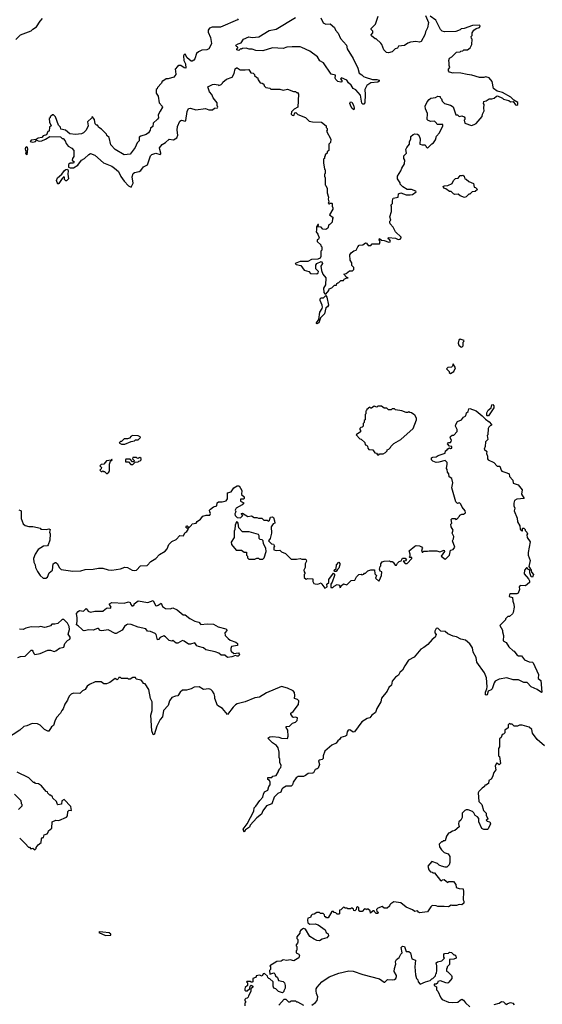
# Model space of a CAD drawing. Extents: x 2472589 to 2662339, y 701009 to 849030.
# Tile 100 of 256: x 2532895 to 2538804, y 774441 to 785585. Entities that reach past the tile are written whole.
import ezdxf

# ---------------------------------------------------------------- set-up
doc = ezdxf.new("R2010")
doc.units = 0

msp = doc.modelspace()

# ---------------------------------------------------------------- linework, layer by layer
at = {"layer": '0CON05XD'}
for points in [[(2532851, 785359), (2532905, 785412), (2533025, 785458), (2533044, 785476), (2533086, 785504), (2533125, 785570), (2533151, 785599)], [(2535367, 785595), (2535356, 785584), (2535165, 785502), (2535070, 785500), (2535040, 785490), (2535027, 785465), (2535027, 785445), (2535051, 785385), (2535064, 785316), (2535058, 785295), (2535033, 785257), (2535010, 785245), (2534955, 785240), (2534915, 785223), (2534896, 785204), (2534877, 785143), (2534864, 785126), (2534845, 785116), (2534835, 785116), (2534790, 785155), (2534765, 785193), (2534755, 785192), (2534748, 785175), (2534751, 785125), (2534769, 785085), (2534775, 785038), (2534755, 785041), (2534716, 785066), (2534695, 785066), (2534678, 785055), (2534653, 785025), (2534655, 785002), (2534659, 784965), (2534639, 784935), (2534575, 784914), (2534550, 784915), (2534515, 784890), (2534505, 784890), (2534500, 784865), (2534452, 784818), (2534448, 784802), (2534440, 784795), (2534440, 784755), (2534459, 784719), (2534471, 784645), (2534505, 784607), (2534508, 784595), (2534485, 784548), (2534467, 784525), (2534461, 784505), (2534463, 784475), (2534455, 784458), (2534406, 784414), (2534402, 784375), (2534374, 784356), (2534372, 784335), (2534351, 784305), (2534325, 784286), (2534263, 784267), (2534247, 784255), (2534247, 784215), (2534225, 784193), (2534200, 784140), (2534145, 784064), (2534075, 784054), (2533974, 784115), (2533925, 784170), (2533905, 784250), (2533880, 784275), (2533875, 784290), (2533820, 784345), (2533790, 784365), (2533775, 784390), (2533765, 784390), (2533750, 784405), (2533742, 784455), (2533715, 784490), (2533710, 784475), (2533662, 784428), (2533670, 784385), (2533648, 784335), (2533616, 784304), (2533595, 784292), (2533526, 784284), (2533463, 784295), (2533413, 784333), (2533360, 784345), (2533357, 784367), (2533333, 784393), (2533300, 784485), (2533278, 784508), (2533265, 784510), (2533240, 784485), (2533240, 784475), (2533230, 784465), (2533232, 784425), (2533250, 784385), (2533233, 784367), (2533230, 784325), (2533215, 784320), (2533197, 784283), (2533160, 784270), (2533145, 784253), (2533104, 784246), (2533081, 784229), (2533025, 784220), (2533012, 784205), (2533045, 784198), (2533074, 784205), (2533085, 784220), (2533115, 784212), (2533145, 784215), (2533188, 784232), (2533235, 784264), (2533355, 784258), (2533375, 784240), (2533385, 784240), (2533410, 784215), (2533420, 784185), (2533442, 784152), (2533485, 784132), (2533508, 784105), (2533508, 784035), (2533492, 784015), (2533488, 783995), (2533512, 783975), (2533505, 783960), (2533465, 783961), (2533446, 783945), (2533446, 783916), (2533467, 783907), (2533502, 783908), (2533551, 783939), (2533595, 783995), (2533626, 784014), (2533675, 784061), (2533695, 784069), (2533745, 784053), (2533844, 783964), (2533935, 783926), (2533966, 783906), (2534011, 783865), (2534040, 783810), (2534078, 783758), (2534125, 783706), (2534155, 783688), (2534177, 783735), (2534168, 783805), (2534179, 783845), (2534195, 783857), (2534246, 783865), (2534265, 783879), (2534295, 783918), (2534339, 783941), (2534374, 784045), (2534389, 784061), (2534435, 784076), (2534485, 784061), (2534490, 784065), (2534492, 784075), (2534478, 784115), (2534477, 784135), (2534505, 784171), (2534544, 784195), (2534585, 784234), (2534635, 784224), (2534672, 784248), (2534682, 784278), (2534674, 784336), (2534680, 784375), (2534705, 784438), (2534725, 784446), (2534765, 784436), (2534774, 784445), (2534789, 784545), (2534805, 784579), (2534825, 784584), (2534885, 784566), (2534995, 784581), (2535035, 784566), (2535075, 784563), (2535098, 784582), (2535133, 784587), (2535137, 784595), (2535128, 784615), (2535129, 784645), (2535081, 784701), (2535067, 784737), (2535040, 784770), (2535024, 784825), (2535075, 784852), (2535095, 784856), (2535138, 784848), (2535145, 784840), (2535175, 784850), (2535190, 784865), (2535192, 784878), (2535235, 784912), (2535296, 784934), (2535322, 784975), (2535330, 785030), (2535345, 785041), (2535355, 785041), (2535389, 785019), (2535445, 785017), (2535485, 785022), (2535510, 784985), (2535535, 784980), (2535550, 784965), (2535550, 784955), (2535575, 784930), (2535585, 784930), (2535590, 784905), (2535605, 784880), (2535615, 784870), (2535637, 784867), (2535648, 784858), (2535660, 784845), (2535660, 784835), (2535678, 784818), (2535725, 784810), (2535735, 784800), (2535835, 784798), (2535875, 784788), (2535925, 784798), (2535993, 784773), (2536012, 784772), (2536025, 784760), (2536035, 784760), (2536048, 784742)], [(2536801, 784739), (2536798, 784645), (2536785, 784630), (2536775, 784630), (2536765, 784640), (2536750, 784730), (2536695, 784790), (2536666, 784806), (2536644, 784845), (2536612, 784872), (2536595, 784901), (2536534, 784926), (2536524, 784915), (2536537, 784897), (2536537, 784883), (2536525, 784879), (2536491, 784885), (2536468, 784908), (2536463, 784925), (2536467, 784957), (2536418, 784968), (2536332, 785095), (2536290, 785120), (2536261, 785165), (2536177, 785227), (2536085, 785271), (2536065, 785278), (2535975, 785277), (2535915, 785273), (2535875, 785260), (2535755, 785265), (2535645, 785234), (2535565, 785236), (2535525, 785251), (2535505, 785251), (2535490, 785250), (2535455, 785262), (2535415, 785260), (2535405, 785250), (2535395, 785260), (2535372, 785238), (2535352, 785242), (2535350, 785255), (2535360, 785265), (2535360, 785275), (2535345, 785280), (2535340, 785295), (2535365, 785312), (2535398, 785322), (2535426, 785364), (2535485, 785391), (2535525, 785383), (2535598, 785392), (2535715, 785462), (2535795, 785477), (2536012, 785608)], [(2536048, 784742), (2536040, 784595), (2535997, 784573), (2535969, 784541), (2535964, 784514), (2535975, 784504), (2535995, 784502), (2536005, 784530), (2536016, 784536), (2536042, 784512), (2536127, 784477), (2536168, 784438), (2536205, 784430), (2536307, 784427), (2536360, 784385), (2536360, 784365), (2536370, 784355), (2536370, 784335), (2536363, 784323), (2536412, 784232), (2536410, 784195), (2536390, 784175), (2536390, 784105), (2536372, 784088), (2536370, 784075), (2536350, 784055), (2536348, 784042), (2536340, 784035), (2536340, 784015), (2536330, 784005), (2536330, 783965), (2536343, 783893), (2536350, 783885), (2536350, 783845), (2536340, 783835), (2536340, 783815), (2536350, 783795), (2536350, 783715), (2536358, 783708), (2536370, 783675), (2536370, 783625), (2536388, 783575), (2536382, 783555), (2536390, 783525), (2536382, 783505), (2536395, 783500), (2536405, 783510), (2536425, 783510), (2536430, 783505), (2536428, 783475), (2536437, 783455), (2536435, 783440), (2536400, 783375), (2536440, 783345), (2536432, 783335), (2536430, 783295), (2536405, 783270), (2536390, 783265), (2536378, 783225), (2536358, 783212), (2536322, 783215), (2536305, 783236), (2536262, 783242), (2536260, 783250), (2536275, 783260), (2536275, 783268), (2536265, 783268), (2536260, 783250), (2536252, 783245), (2536253, 783205), (2536248, 783185), (2536267, 783157), (2536280, 783115), (2536275, 783100), (2536260, 783095), (2536260, 783075), (2536300, 783035), (2536300, 783025), (2536310, 783015), (2536310, 782975), (2536300, 782965), (2536302, 782905), (2536293, 782887), (2536266, 782874), (2536195, 782870), (2536155, 782848), (2536065, 782847), (2536010, 782825), (2536020, 782815), (2536075, 782802), (2536111, 782751), (2536164, 782734), (2536185, 782714), (2536255, 782710), (2536270, 782720), (2536274, 782734), (2536242, 782765), (2536242, 782805), (2536256, 782824), (2536305, 782848), (2536310, 782845), (2536318, 782825), (2536301, 782795), (2536308, 782745), (2536323, 782705), (2536357, 782665), (2536353, 782585), (2536329, 782545), (2536335, 782498), (2536345, 782482), (2536355, 782480), (2536391, 782519), (2536395, 782538), (2536425, 782552), (2536455, 782580), (2536478, 782582), (2536482, 782598), (2536492, 782608), (2536505, 782610), (2536528, 782632), (2536555, 782632), (2536565, 782650), (2536585, 782660), (2536610, 782665), (2536592, 782672), (2536560, 782705), (2536585, 782712), (2536625, 782744), (2536658, 782742), (2536674, 782756), (2536672, 782782), (2536652, 782802), (2536650, 782835), (2536632, 782865), (2536628, 782925), (2536642, 782945), (2536675, 782970), (2536700, 782975), (2536718, 783015), (2536735, 783032), (2536775, 783038), (2536805, 783058), (2536817, 783057), (2536835, 783030), (2536865, 783030), (2536882, 783048), (2536965, 783050), (2536970, 783075), (2536958, 783095), (2536965, 783108), (2536988, 783088), (2537017, 783087), (2537068, 783068), (2537085, 783070), (2537088, 783078), (2537077, 783097), (2537060, 783105), (2537065, 783118), (2537145, 783113), (2537175, 783098), (2537198, 783102), (2537210, 783115), (2537210, 783125), (2537144, 783184), (2537118, 783235), (2537084, 783274), (2537080, 783285), (2537080, 783305), (2537090, 783315), (2537080, 783355), (2537100, 783415), (2537100, 783475), (2537090, 783485), (2537110, 783505), (2537110, 783535), (2537120, 783565), (2537173, 783577), (2537180, 783615), (2537205, 783624), (2537265, 783602), (2537312, 783602), (2537335, 783608), (2537377, 783635), (2537376, 783646), (2537325, 783662), (2537275, 783664), (2537228, 783695), (2537198, 783725), (2537197, 783737), (2537168, 783785), (2537168, 783815), (2537206, 783874), (2537216, 783904), (2537248, 783955), (2537250, 783995), (2537240, 784015), (2537240, 784045), (2537270, 784075), (2537262, 784115), (2537272, 784138), (2537302, 784178), (2537302, 784205), (2537317, 784233), (2537318, 784262), (2537343, 784287), (2537365, 784292), (2537395, 784290), (2537407, 784277), (2537422, 784235), (2537420, 784175), (2537445, 784168), (2537478, 784168), (2537488, 784158), (2537490, 784145), (2537505, 784132), (2537555, 784180), (2537575, 784190), (2537597, 784225), (2537608, 784265), (2537643, 784305), (2537680, 784385), (2537678, 784398), (2537615, 784400), (2537610, 784415), (2537587, 784437), (2537544, 784434), (2537513, 784443), (2537502, 784455), (2537508, 784525), (2537482, 784575), (2537480, 784605), (2537504, 784655), (2537525, 784682), (2537545, 784697), (2537597, 784703), (2537625, 784720), (2537650, 784715), (2537650, 784705), (2537665, 784690), (2537674, 784664), (2537698, 784635), (2537765, 784618), (2537795, 784598), (2537825, 784510), (2537847, 784507), (2537865, 784490), (2537895, 784498), (2537920, 784485), (2537930, 784475), (2537930, 784455), (2537922, 784448), (2537930, 784415), (2538005, 784388), (2538033, 784397), (2538055, 784412), (2538125, 784490), (2538128, 784515), (2538148, 784555), (2538143, 784585), (2538148, 784625), (2538140, 784635), (2538145, 784658), (2538170, 784665), (2538205, 784690), (2538235, 784688), (2538262, 784698), (2538285, 784720), (2538298, 784722), (2538355, 784698), (2538367, 784687), (2538425, 784670), (2538444, 784654), (2538475, 784658), (2538502, 784622), (2538515, 784619), (2538526, 784625), (2538528, 784648), (2538483, 784673), (2538448, 784708), (2538355, 784762), (2538295, 784777), (2538252, 784805), (2538237, 784885), (2538205, 784928), (2538165, 784940), (2538145, 784930), (2538095, 784932), (2538009, 784959), (2537954, 784964), (2537885, 784980), (2537805, 784982), (2537795, 784978), (2537755, 784992), (2537742, 785005), (2537742, 785025), (2537758, 785045), (2537750, 785065), (2537753, 785095), (2537748, 785125), (2537755, 785150), (2537780, 785165), (2537833, 785217), (2537875, 785220), (2537885, 785230), (2537907, 785233), (2537918, 785242), (2537957, 785243), (2537990, 785265), (2538008, 785305), (2538010, 785365), (2538003, 785373), (2538000, 785395), (2538010, 785405), (2538010, 785435), (2538030, 785465), (2538056, 785485), (2538095, 785498), (2538101, 785515), (2538095, 785524), (2538015, 785521), (2537920, 785485), (2537888, 785482), (2537875, 785470), (2537825, 785452), (2537697, 785447), (2537674, 785454), (2537652, 785475), (2537599, 785579), (2537535, 785624)], [(2536299, 785605), (2536328, 785548), (2536355, 785533), (2536405, 785538), (2536454, 785495), (2536467, 785465), (2536495, 785434), (2536521, 785371), (2536591, 785295), (2536598, 785255), (2536667, 785145), (2536717, 785035), (2536735, 784979), (2536762, 784962), (2536782, 784942), (2536803, 784933), (2536885, 784909), (2536935, 784909), (2536961, 784901), (2536961, 784889), (2536945, 784878), (2536865, 784872), (2536820, 784840), (2536798, 784795), (2536801, 784739)], [(2537485, 785632), (2537517, 785555), (2537507, 785493), (2537483, 785447), (2537478, 785415), (2537435, 785338), (2537415, 785330), (2537375, 785337), (2537315, 785332), (2537285, 785320), (2537245, 785292), (2537180, 785285), (2537166, 785264), (2537140, 785255), (2537105, 785222), (2537065, 785210), (2537043, 785213), (2537012, 785242), (2536990, 785305), (2536978, 785318), (2536925, 785370), (2536915, 785370), (2536873, 785403), (2536870, 785415), (2536890, 785435), (2536890, 785455), (2536870, 785475), (2536870, 785485), (2536920, 785535), (2536950, 785625)], [(2536675, 784563), (2536650, 784585), (2536635, 784617), (2536630, 784635), (2536635, 784657), (2536651, 784651), (2536668, 784618), (2536677, 784583), (2536675, 784563)], [(2532975, 784054), (2532966, 784065), (2532973, 784095), (2532965, 784103), (2532961, 784125), (2532965, 784143), (2532975, 784150), (2532982, 784125), (2532975, 784054)], [(2533325, 783723), (2533310, 783765), (2533323, 783797), (2533372, 783835), (2533401, 783879), (2533415, 783891), (2533435, 783894), (2533444, 783875), (2533438, 783835), (2533448, 783782), (2533425, 783760), (2533415, 783762), (2533402, 783775), (2533402, 783802), (2533395, 783806), (2533375, 783789), (2533339, 783731), (2533325, 783723)], [(2537925, 783572), (2537875, 783590), (2537855, 783610), (2537815, 783608), (2537800, 783615), (2537775, 783640), (2537755, 783642), (2537715, 783670), (2537690, 783680), (2537682, 783698), (2537694, 783706), (2537735, 783708), (2537785, 783732), (2537802, 783765), (2537824, 783786), (2537855, 783792), (2537875, 783820), (2537895, 783820), (2537907, 783827), (2537920, 783815), (2537930, 783785), (2537945, 783780), (2537972, 783752), (2538025, 783730), (2538035, 783690), (2538050, 783685), (2538070, 783665), (2538045, 783640), (2538012, 783638), (2537985, 783610), (2537975, 783610), (2537945, 783580), (2537925, 783572)], [(2536255, 782142), (2536250, 782145), (2536252, 782155), (2536277, 782193), (2536290, 782275), (2536316, 782315), (2536320, 782330), (2536316, 782355), (2536293, 782405), (2536292, 782425), (2536303, 782437), (2536332, 782438), (2536355, 782462), (2536369, 782445), (2536387, 782355), (2536376, 782334), (2536356, 782324), (2536342, 782255), (2536298, 782212), (2536277, 782155), (2536255, 782142)], [(2537895, 781880), (2537910, 781895), (2537910, 781935), (2537918, 781942), (2537920, 781955), (2537875, 781970), (2537862, 781958), (2537852, 781925), (2537862, 781902), (2537882, 781882), (2537895, 781880)], [(2537765, 781582), (2537803, 781605), (2537822, 781645), (2537795, 781690), (2537788, 781665), (2537776, 781654), (2537735, 781648), (2537722, 781635), (2537750, 781605), (2537752, 781592), (2537765, 781582)], [(2537633, 780577), (2537605, 780573), (2537565, 780590), (2537551, 780605), (2537550, 780625), (2537565, 780635), (2537604, 780636), (2537628, 780652), (2537705, 780680), (2537710, 780705), (2537730, 780715), (2537735, 780728), (2537755, 780740), (2537765, 780730), (2537780, 780735), (2537780, 780755), (2537755, 780760), (2537732, 780785), (2537745, 780798), (2537765, 780798), (2537775, 780810), (2537778, 780825), (2537761, 780851), (2537765, 780868), (2537785, 780882), (2537805, 780883), (2537840, 780925), (2537843, 780945), (2537823, 780985), (2537826, 781005), (2537845, 781038), (2537892, 781055), (2537914, 781086), (2537938, 781102), (2537948, 781135), (2537965, 781150), (2537975, 781182), (2537985, 781186), (2538055, 781158), (2538125, 781101), (2538162, 781062), (2538203, 781035), (2538230, 781005), (2538230, 780995), (2538215, 780990), (2538200, 780975), (2538193, 780957), (2538190, 780885), (2538182, 780878), (2538188, 780835), (2538163, 780807), (2538158, 780755), (2538148, 780725), (2538177, 780697), (2538174, 780674), (2538186, 780646), (2538186, 780616), (2538194, 780604), (2538255, 780572), (2538295, 780530), (2538325, 780530), (2538338, 780485), (2538346, 780476), (2538402, 780458), (2538428, 780445), (2538432, 780415), (2538470, 780375), (2538475, 780340), (2538530, 780320), (2538576, 780265), (2538570, 780215), (2538600, 780165), (2538515, 780159), (2538490, 780145), (2538484, 780114), (2538484, 780084), (2538493, 780055), (2538488, 780025), (2538522, 779945), (2538523, 779903), (2538550, 779855), (2538555, 779820), (2538575, 779800), (2538580, 779800), (2538580, 779825), (2538585, 779830), (2538595, 779830), (2538610, 779815), (2538612, 779802), (2538630, 779785), (2538637, 779767), (2538630, 779755), (2538633, 779723), (2538668, 779675), (2538643, 779555), (2538643, 779525), (2538668, 779465), (2538652, 779395), (2538677, 779355), (2538682, 779332), (2538704, 779305), (2538695, 779276), (2538678, 779278), (2538663, 779325), (2538663, 779353), (2538640, 779365), (2538632, 779382), (2538625, 779383), (2538602, 779355), (2538600, 779315), (2538650, 779255), (2538660, 779235), (2538660, 779215), (2538615, 779177), (2538555, 779180), (2538543, 779167), (2538548, 779135), (2538530, 779095), (2538515, 779088), (2538445, 779088), (2538435, 779080), (2538430, 779055), (2538467, 779047), (2538470, 779005), (2538481, 778971), (2538486, 778935), (2538476, 778875), (2538469, 778861), (2538435, 778830), (2538415, 778830), (2538390, 778805), (2538388, 778792), (2538323, 778727), (2538353, 778675), (2538353, 778655), (2538366, 778615), (2538362, 778555), (2538395, 778538), (2538426, 778486), (2538475, 778440), (2538488, 778438), (2538518, 778395), (2538537, 778387), (2538570, 778385), (2538605, 778341), (2538655, 778319), (2538695, 778313), (2538703, 778305), (2538762, 778175), (2538758, 778128), (2538788, 778105), (2538800, 777975), (2538795, 777970), (2538746, 778006), (2538678, 778035), (2538632, 778082), (2538595, 778082), (2538534, 778114), (2538475, 778114), (2538405, 778137), (2538315, 778122), (2538273, 778097), (2538260, 778080), (2538237, 778013), (2538225, 778001), (2538194, 777986), (2538182, 777945), (2538175, 777940), (2538164, 777944), (2538163, 777975), (2538179, 778011), (2538182, 778035), (2538174, 778135), (2538152, 778192), (2538066, 778315), (2538058, 778368), (2538023, 778425), (2538017, 778475), (2537985, 778522), (2537935, 778562), (2537885, 778574), (2537835, 778600), (2537795, 778608), (2537736, 778636), (2537705, 778660), (2537656, 778666), (2537625, 778699), (2537605, 778693), (2537589, 778665), (2537591, 778645), (2537603, 778625), (2537592, 778595), (2537560, 778570), (2537512, 778515), (2537465, 778478), (2537431, 778459), (2537355, 778371), (2537293, 778335), (2537249, 778271), (2537225, 778222), (2537192, 778198), (2537177, 778165), (2537145, 778142), (2537105, 778100), (2537098, 778055), (2537068, 778025), (2537050, 777985), (2536988, 777905), (2536978, 777865), (2536935, 777790), (2536918, 777745), (2536877, 777713), (2536856, 777684), (2536825, 777677), (2536765, 777640), (2536680, 777525), (2536665, 777522), (2536627, 777547), (2536610, 777545), (2536598, 777525), (2536590, 777485), (2536580, 777475), (2536528, 777462), (2536512, 777438), (2536491, 777425), (2536472, 777395), (2536426, 777374), (2536346, 777305), (2536328, 777255), (2536325, 777222), (2536315, 777213), (2536284, 777206), (2536274, 777195), (2536287, 777155), (2536270, 777115), (2536260, 777105), (2536235, 777097), (2536219, 777061), (2536205, 777056), (2536156, 777054), (2536125, 777029), (2536105, 777021), (2536045, 777020), (2536022, 777005), (2535988, 776955), (2535978, 776925), (2535965, 776910), (2535909, 776911), (2535871, 776889), (2535860, 776875), (2535849, 776841), (2535814, 776826), (2535773, 776785), (2535745, 776710), (2535684, 776686), (2535645, 776630), (2535630, 776595), (2535575, 776550), (2535503, 776467), (2535492, 776445), (2535450, 776415), (2535435, 776390), (2535422, 776425), (2535467, 776483), (2535542, 776628), (2535548, 776665), (2535566, 776684), (2535611, 776749), (2535646, 776784), (2535651, 776819), (2535664, 776846), (2535702, 776865), (2535713, 776905), (2535728, 776925), (2535728, 776955), (2535720, 776975), (2535700, 776985), (2535702, 777008), (2535745, 777010), (2535758, 777022), (2535795, 777030), (2535820, 777075), (2535820, 777085), (2535830, 777095), (2535832, 777108), (2535847, 777123), (2535850, 777145), (2535838, 777178), (2535838, 777215), (2535830, 777235), (2535830, 777295), (2535818, 777345), (2535799, 777369), (2535752, 777402), (2535700, 777455), (2535725, 777470), (2535755, 777471), (2535825, 777463), (2535855, 777452), (2535925, 777450), (2535932, 777475), (2535928, 777545), (2535910, 777575), (2535910, 777585), (2535945, 777590), (2535978, 777625), (2536014, 777636), (2536033, 777655), (2536038, 777685), (2536015, 777692), (2535995, 777687), (2535985, 777690), (2535962, 777725), (2535962, 777735), (2535986, 777754), (2536047, 777833), (2536050, 777875), (2536035, 777890), (2536003, 777903), (2536008, 777935), (2536002, 777972), (2535989, 777989), (2535925, 778020), (2535855, 778040), (2535685, 777967), (2535605, 777918), (2535555, 777910), (2535444, 777866), (2535355, 777843), (2535335, 777832), (2535308, 777805), (2535245, 777722), (2535189, 777789), (2535132, 777825), (2535101, 777901), (2535102, 777925), (2535093, 777955), (2535077, 777985), (2535055, 778003), (2535035, 778011), (2534975, 778003), (2534924, 778034), (2534868, 778032), (2534835, 778012), (2534783, 777997), (2534735, 777997), (2534710, 777975), (2534685, 777932), (2534655, 777930), (2534615, 777913), (2534590, 777875), (2534574, 777825), (2534522, 777765), (2534510, 777695), (2534484, 777666), (2534445, 777590), (2534415, 777492), (2534404, 777494), (2534388, 777535), (2534376, 777715), (2534392, 777765), (2534393, 777865), (2534374, 777904), (2534357, 778005), (2534315, 778070), (2534292, 778072), (2534290, 778085), (2534268, 778108), (2534212, 778122), (2534205, 778140), (2534175, 778140), (2534145, 778120), (2534125, 778120), (2534115, 778130), (2534045, 778130), (2534035, 778140), (2534015, 778140), (2534010, 778125), (2533997, 778113), (2533975, 778130), (2533915, 778082), (2533875, 778068), (2533845, 778070), (2533815, 778090), (2533748, 778092), (2533685, 778062), (2533657, 778043), (2533636, 778004), (2533605, 777990), (2533575, 777960), (2533505, 777962), (2533478, 777952), (2533457, 777933), (2533444, 777906), (2533436, 777884), (2533405, 777840), (2533388, 777785), (2533372, 777768), (2533358, 777735), (2533313, 777687), (2533292, 777645), (2533278, 777595), (2533255, 777580), (2533226, 777534), (2533215, 777532), (2533175, 777553), (2533125, 777600), (2533096, 777616), (2533035, 777620), (2532975, 777592), (2532943, 777587), (2532896, 777544), (2532744, 777446)], [(2536955, 780660), (2536965, 780670), (2537005, 780670), (2537030, 780685), (2537050, 780705), (2537050, 780715), (2537070, 780725), (2537087, 780743), (2537090, 780755), (2537125, 780790), (2537206, 780834), (2537345, 780960), (2537382, 781055), (2537382, 781075), (2537365, 781110), (2537350, 781115), (2537327, 781137), (2537305, 781140), (2537297, 781147), (2537285, 781140), (2537265, 781140), (2537217, 781157), (2537145, 781170), (2537135, 781180), (2537105, 781180), (2537095, 781170), (2537065, 781170), (2537048, 781188), (2537015, 781190), (2536985, 781210), (2536945, 781210), (2536935, 781200), (2536905, 781210), (2536875, 781190), (2536865, 781190), (2536855, 781200), (2536820, 781175), (2536818, 781162), (2536810, 781155), (2536810, 781125), (2536800, 781115), (2536800, 781055), (2536792, 781048), (2536790, 781025), (2536780, 781015), (2536780, 780985), (2536768, 780972), (2536752, 780968), (2536742, 780958), (2536740, 780945), (2536750, 780935), (2536748, 780922), (2536700, 780885), (2536742, 780842), (2536758, 780838), (2536798, 780798), (2536802, 780772), (2536818, 780768), (2536828, 780758), (2536830, 780735), (2536842, 780722), (2536888, 780718), (2536912, 780682), (2536928, 780678), (2536942, 780662), (2536955, 780660)], [(2538181, 781101), (2538176, 781106), (2538176, 781134), (2538194, 781166), (2538225, 781192), (2538234, 781225), (2538245, 781231), (2538256, 781216), (2538257, 781193), (2538195, 781102), (2538181, 781101)], [(2534045, 780780), (2534085, 780782), (2534155, 780812), (2534195, 780820), (2534205, 780830), (2534235, 780830), (2534260, 780855), (2534258, 780865), (2534235, 780877), (2534175, 780878), (2534155, 780870), (2534135, 780850), (2534115, 780840), (2534075, 780840), (2534048, 780812), (2534035, 780810), (2534020, 780795), (2534045, 780780)], [(2534175, 780550), (2534202, 780578), (2534235, 780580), (2534242, 780588), (2534258, 780592), (2534270, 780605), (2534268, 780618), (2534255, 780630), (2534242, 780628), (2534235, 780620), (2534222, 780622), (2534215, 780630), (2534175, 780630), (2534170, 780615), (2534190, 780595), (2534185, 780580), (2534172, 780582), (2534145, 780610), (2534095, 780610), (2534090, 780605), (2534092, 780582), (2534125, 780580), (2534152, 780552), (2534175, 780550)], [(2532885, 780038), (2532905, 780030), (2532910, 780025), (2532911, 779941), (2532935, 779880), (2532955, 779860), (2532998, 779848), (2533045, 779848), (2533095, 779838), (2533125, 779830), (2533135, 779820), (2533196, 779814), (2533225, 779824), (2533239, 779815), (2533233, 779785), (2533238, 779765), (2533236, 779694), (2533218, 779642), (2533208, 779632), (2533165, 779628), (2533105, 779588), (2533070, 779535), (2533050, 779485), (2533056, 779445), (2533070, 779415), (2533072, 779385), (2533095, 779340), (2533128, 779295), (2533160, 779265), (2533190, 779265), (2533208, 779275), (2533230, 779325), (2533266, 779354), (2533272, 779425), (2533295, 779440), (2533305, 779440), (2533322, 779425), (2533340, 779385), (2533365, 779363), (2533495, 779344), (2533585, 779348), (2533637, 779363), (2533725, 779368), (2533785, 779378), (2533835, 779378), (2533895, 779357), (2533935, 779354), (2534035, 779370), (2534085, 779388), (2534115, 779384), (2534165, 779356), (2534195, 779351), (2534214, 779356), (2534262, 779405), (2534335, 779407), (2534378, 779452), (2534433, 779487), (2534477, 779533), (2534540, 779570), (2534561, 779595), (2534580, 779645), (2534615, 779680), (2534665, 779700), (2534704, 779746), (2534746, 779744), (2534762, 779778), (2534786, 779794), (2534800, 779815), (2534800, 779830), (2534785, 779830), (2534775, 779840), (2534780, 779855), (2534790, 779855), (2534800, 779845), (2534800, 779830), (2534805, 779830), (2534838, 779865), (2534845, 779878), (2534890, 779885), (2534900, 779905), (2534939, 779931), (2534964, 779966), (2535005, 779977), (2535045, 779978), (2535052, 779995), (2535044, 780015), (2535043, 780035), (2535054, 780046), (2535085, 780072), (2535126, 780084), (2535128, 780115), (2535143, 780127), (2535185, 780128), (2535229, 780141), (2535246, 780164), (2535245, 780230), (2535285, 780242), (2535318, 780285), (2535355, 780310), (2535375, 780310), (2535408, 780255), (2535403, 780213), (2535432, 780185), (2535432, 780165), (2535425, 780158), (2535392, 780158), (2535390, 780135), (2535430, 780115), (2535410, 780095), (2535342, 780055), (2535330, 780035), (2535338, 780015), (2535328, 779992), (2535330, 779975), (2535355, 779950), (2535392, 779948), (2535420, 779975), (2535400, 779995), (2535415, 780000), (2535473, 779963), (2535515, 779968), (2535545, 779952), (2535575, 779952), (2535595, 779942), (2535633, 779943), (2535655, 779922), (2535695, 779920), (2535705, 779910), (2535718, 779922), (2535732, 779955), (2535755, 779960), (2535765, 779950), (2535778, 779915), (2535780, 779885), (2535762, 779878), (2535740, 779845), (2535744, 779775), (2535728, 779712), (2535710, 779685), (2535742, 779652), (2535765, 779650), (2535778, 779625), (2535770, 779615), (2535770, 779585), (2535795, 779578), (2535835, 779582), (2535855, 779562), (2535900, 779545), (2535965, 779480), (2536025, 779478), (2536065, 779488), (2536085, 779480), (2536125, 779480), (2536135, 779470), (2536140, 779455), (2536123, 779427), (2536122, 779385), (2536108, 779355), (2536110, 779335), (2536120, 779325), (2536118, 779312), (2536110, 779305), (2536113, 779273), (2536135, 779252), (2536155, 779260), (2536208, 779258), (2536208, 779225), (2536222, 779205), (2536235, 779200), (2536265, 779198), (2536305, 779210), (2536310, 779195), (2536345, 779152), (2536370, 779165), (2536368, 779195), (2536389, 779215), (2536391, 779249), (2536445, 779320), (2536455, 779308), (2536456, 779294), (2536430, 779220), (2536414, 779196), (2536415, 779160), (2536435, 779160), (2536450, 779175), (2536485, 779193), (2536510, 779185), (2536515, 779160), (2536528, 779162), (2536532, 779178), (2536555, 779200), (2536595, 779190), (2536643, 779237), (2536685, 779240), (2536705, 779280), (2536730, 779305), (2536755, 779308), (2536765, 779302), (2536785, 779310), (2536795, 779320), (2536805, 779320), (2536833, 779347), (2536865, 779360), (2536907, 779357), (2536912, 779315), (2536930, 779295), (2536920, 779265), (2536955, 779232), (2536965, 779240), (2536988, 779295), (2536990, 779335), (2536972, 779342), (2536962, 779365), (2536970, 779395), (2536980, 779405), (2536980, 779425), (2536995, 779450), (2537015, 779458), (2537075, 779460), (2537083, 779453), (2537105, 779452), (2537120, 779445), (2537142, 779412), (2537155, 779410), (2537168, 779435), (2537185, 779452), (2537208, 779462), (2537225, 779490), (2537255, 779490), (2537268, 779478), (2537258, 779462), (2537230, 779455), (2537255, 779430), (2537278, 779432), (2537330, 779485), (2537328, 779498), (2537305, 779500), (2537300, 779505), (2537310, 779515), (2537312, 779535), (2537300, 779575), (2537365, 779628), (2537377, 779633), (2537415, 779632), (2537439, 779619), (2537448, 779605), (2537440, 779585), (2537445, 779560), (2537455, 779560), (2537465, 779570), (2537505, 779568), (2537525, 779572), (2537613, 779573), (2537645, 779563), (2537695, 779580), (2537700, 779565), (2537660, 779515), (2537705, 779481), (2537715, 779483), (2537754, 779525), (2537767, 779583), (2537795, 779589), (2537814, 779615), (2537789, 779685), (2537800, 779710), (2537804, 779735), (2537786, 779775), (2537796, 779806), (2537773, 779847), (2537772, 779875), (2537780, 779885), (2537773, 779927), (2537785, 779938), (2537818, 779938), (2537825, 779930), (2537837, 779933), (2537870, 779965), (2537872, 779978), (2537895, 779988), (2537915, 779988), (2537937, 780003), (2537932, 780025), (2537899, 780069), (2537885, 780100), (2537865, 780120), (2537858, 780112), (2537845, 780110), (2537825, 780130), (2537781, 780285), (2537791, 780345), (2537782, 780392), (2537752, 780412), (2537748, 780445), (2537733, 780463), (2537730, 780495), (2537720, 780505), (2537730, 780555), (2537727, 780575), (2537705, 780596), (2537633, 780577)], [(2533885, 780450), (2533902, 780465), (2533909, 780481), (2533910, 780555), (2533922, 780588), (2533940, 780605), (2533935, 780610), (2533930, 780600), (2533875, 780592), (2533846, 780554), (2533815, 780550), (2533800, 780535), (2533820, 780515), (2533818, 780502), (2533800, 780485), (2533815, 780470), (2533828, 780472), (2533835, 780480), (2533842, 780472), (2533855, 780470), (2533875, 780450), (2533885, 780450)], [(2535645, 779480), (2535660, 779495), (2535682, 779565), (2535680, 779605), (2535653, 779653), (2535648, 779688), (2535638, 779698), (2535615, 779700), (2535602, 779712), (2535602, 779745), (2535595, 779758), (2535488, 779788), (2535415, 779790), (2535373, 779833), (2535367, 779887), (2535358, 779898), (2535345, 779900), (2535330, 779865), (2535328, 779815), (2535320, 779795), (2535322, 779725), (2535288, 779672), (2535290, 779645), (2535343, 779583), (2535402, 779582), (2535435, 779560), (2535458, 779558), (2535460, 779525), (2535470, 779515), (2535470, 779495), (2535485, 779480), (2535555, 779480), (2535575, 779490), (2535595, 779490), (2535605, 779480), (2535645, 779480)], [(2536455, 779340), (2536452, 779355), (2536473, 779375), (2536476, 779414), (2536505, 779444), (2536515, 779432), (2536516, 779414), (2536503, 779377), (2536487, 779363), (2536475, 779341), (2536455, 779340)], [(2535245, 778368), (2535215, 778393), (2535175, 778394), (2535145, 778417), (2535105, 778432), (2535000, 778455), (2534975, 778477), (2534915, 778490), (2534899, 778499), (2534875, 778532), (2534825, 778516), (2534805, 778517), (2534755, 778553), (2534735, 778557), (2534685, 778530), (2534665, 778528), (2534625, 778560), (2534615, 778552), (2534585, 778558), (2534545, 778600), (2534525, 778610), (2534485, 778592), (2534465, 778570), (2534455, 778568), (2534439, 778625), (2534425, 778638), (2534375, 778661), (2534342, 778665), (2534322, 778692), (2534235, 778710), (2534155, 778740), (2534117, 778743), (2534103, 778737), (2534081, 778719), (2534052, 778675), (2533985, 778638), (2533975, 778638), (2533895, 778680), (2533825, 778667), (2533805, 778673), (2533785, 778693), (2533775, 778693), (2533725, 778674), (2533675, 778680), (2533625, 778667), (2533611, 778671), (2533598, 778688), (2533555, 778726), (2533537, 778735), (2533546, 778775), (2533546, 778815), (2533537, 778865), (2533555, 778888), (2533573, 778897), (2533615, 778890), (2533645, 778920), (2533671, 778891), (2533695, 778878), (2533745, 778890), (2533835, 778890), (2533860, 778915), (2533885, 778928), (2533920, 778925), (2533928, 778935), (2533910, 778965), (2533910, 778975), (2533935, 778990), (2534075, 778980), (2534126, 778996), (2534145, 778990), (2534150, 778965), (2534162, 778952), (2534175, 778950), (2534188, 778962), (2534190, 778975), (2534235, 779006), (2534345, 778987), (2534405, 779010), (2534430, 778955), (2534445, 778952), (2534462, 778958), (2534495, 778980), (2534510, 778945), (2534545, 778922), (2534595, 778918), (2534625, 778927), (2534676, 778906), (2534745, 778850), (2534765, 778850), (2534817, 778807), (2534876, 778776), (2534920, 778765), (2534945, 778740), (2535015, 778749), (2535085, 778743), (2535140, 778715), (2535225, 778690), (2535240, 778675), (2535213, 778647), (2535218, 778615), (2535251, 778581), (2535275, 778563), (2535340, 778540), (2535358, 778525), (2535358, 778502), (2535291, 778489), (2535281, 778469), (2535281, 778451), (2535287, 778437), (2535315, 778410), (2535368, 778418), (2535378, 778408), (2535380, 778395), (2535367, 778383), (2535355, 778380), (2535335, 778388), (2535295, 778374), (2535245, 778368)], [(2532875, 778368), (2532904, 778376), (2532955, 778380), (2533025, 778448), (2533035, 778448), (2533045, 778438), (2533055, 778410), (2533065, 778402), (2533125, 778410), (2533215, 778449), (2533245, 778449), (2533285, 778433), (2533305, 778440), (2533345, 778472), (2533395, 778482), (2533406, 778524), (2533435, 778558), (2533462, 778575), (2533467, 778585), (2533465, 778598), (2533442, 778632), (2533459, 778685), (2533455, 778716), (2533435, 778756), (2533395, 778798), (2533374, 778796), (2533325, 778752), (2533294, 778744), (2533260, 778745), (2533245, 778723), (2533195, 778708), (2533175, 778706), (2533135, 778716), (2533105, 778710), (2533025, 778713), (2532965, 778699), (2532935, 778683), (2532894, 778686)], [(2538830, 777365), (2538745, 777440), (2538695, 777510), (2538685, 777550), (2538655, 777578), (2538575, 777600), (2538545, 777600), (2538525, 777590), (2538485, 777590), (2538465, 777610), (2538445, 777610), (2538435, 777620), (2538420, 777605), (2538418, 777572), (2538380, 777545), (2538380, 777515), (2538365, 777500), (2538350, 777495), (2538338, 777462), (2538320, 777445), (2538320, 777355), (2538310, 777335), (2538310, 777255), (2538320, 777245), (2538330, 777165), (2538315, 777152), (2538298, 777168), (2538285, 777170), (2538273, 777135), (2538278, 777095), (2538257, 777065), (2538240, 777015), (2538225, 776990), (2538200, 776975), (2538195, 776940), (2538165, 776920), (2538155, 776920), (2538150, 776905), (2538124, 776886), (2538085, 776848), (2538080, 776835), (2538087, 776735), (2538121, 776701), (2538140, 776635), (2538155, 776618), (2538168, 776605), (2538168, 776578), (2538190, 776545), (2538190, 776535), (2538170, 776525), (2538180, 776515), (2538210, 776505), (2538218, 776485), (2538193, 776427), (2538185, 776420), (2538145, 776418), (2538122, 776432), (2538088, 776505), (2538088, 776545), (2538073, 776563), (2538045, 776580), (2538029, 776609), (2538015, 776622), (2537965, 776642), (2537945, 776642), (2537930, 776635), (2537900, 776605), (2537898, 776555), (2537883, 776527), (2537862, 776505), (2537858, 776485), (2537865, 776450), (2537815, 776408), (2537788, 776402), (2537758, 776382), (2537742, 776378), (2537720, 776345), (2537708, 776292), (2537685, 776290), (2537678, 776282), (2537665, 776280), (2537640, 776255), (2537642, 776225), (2537665, 776190), (2537695, 776160), (2537740, 776145), (2537760, 776115), (2537760, 776045), (2537751, 776019), (2537725, 775992), (2537705, 775992), (2537663, 776003), (2537637, 776017), (2537620, 776035), (2537555, 776058), (2537510, 776005), (2537520, 775965), (2537542, 775942), (2537558, 775938), (2537565, 775930), (2537585, 775930), (2537652, 775842), (2537665, 775840), (2537675, 775850), (2537695, 775852), (2537735, 775820), (2537748, 775832), (2537802, 775832), (2537827, 775797), (2537830, 775765), (2537865, 775752), (2537908, 775748), (2537912, 775715), (2537908, 775625), (2537917, 775607), (2537918, 775585), (2537895, 775567), (2537865, 775572), (2537835, 775560), (2537785, 775560)], [(2533065, 776190), (2533080, 776205), (2533080, 776215), (2533102, 776248), (2533138, 776272), (2533140, 776315), (2533152, 776328), (2533165, 776330), (2533171, 776359), (2533205, 776370), (2533218, 776385), (2533220, 776405), (2533257, 776435), (2533264, 776506), (2533305, 776524), (2533338, 776522), (2533425, 776558), (2533436, 776574), (2533438, 776625), (2533455, 776638), (2533480, 776635), (2533475, 776680), (2533398, 776758), (2533372, 776745), (2533368, 776705), (2533328, 776698), (2533322, 776702), (2533310, 776735), (2533270, 776775), (2533265, 776790), (2533245, 776810), (2533235, 776810), (2533215, 776830), (2533210, 776845), (2533195, 776850), (2533140, 776915), (2533107, 776937), (2533075, 776940), (2533065, 776950), (2533052, 776952), (2533000, 777005), (2532865, 777070)], [(2532835, 776820), (2532908, 776748), (2532910, 776715), (2532920, 776705), (2532920, 776685), (2532880, 776645)], [(2532895, 776320), (2532955, 776262), (2532995, 776220), (2533005, 776220), (2533022, 776202), (2533045, 776210), (2533065, 776190)], [(2537785, 775560), (2537775, 775562), (2537745, 775544), (2537695, 775550), (2537625, 775548), (2537606, 775556), (2537561, 775559), (2537544, 775546), (2537505, 775488), (2537417, 775477), (2537404, 775484), (2537395, 775500), (2537365, 775492), (2537335, 775512), (2537265, 775540), (2537205, 775588), (2537125, 775600), (2537092, 775578), (2537082, 775568), (2537078, 775552), (2537052, 775528), (2537015, 775530), (2536995, 775548), (2536945, 775530), (2536930, 775515), (2536932, 775492), (2536950, 775485), (2536945, 775470), (2536925, 775470), (2536910, 775485), (2536905, 775500), (2536892, 775498), (2536863, 775473), (2536858, 775498), (2536835, 775518), (2536822, 775518), (2536815, 775510), (2536808, 775518), (2536795, 775520), (2536767, 775493), (2536743, 775493), (2536730, 775505), (2536730, 775535), (2536715, 775550), (2536702, 775538), (2536700, 775515), (2536685, 775500), (2536672, 775502), (2536668, 775518), (2536655, 775530), (2536645, 775530), (2536635, 775520), (2536605, 775520), (2536595, 775530), (2536575, 775530), (2536568, 775538), (2536555, 775540), (2536528, 775512), (2536512, 775508), (2536510, 775465), (2536505, 775460), (2536485, 775460), (2536468, 775478), (2536452, 775482), (2536445, 775490), (2536425, 775490), (2536385, 775420), (2536365, 775420), (2536355, 775430), (2536345, 775430), (2536340, 775455), (2536325, 775470), (2536295, 775470), (2536285, 775480), (2536255, 775480), (2536225, 775460), (2536202, 775458), (2536192, 775448), (2536185, 775422), (2536152, 775418), (2536148, 775395), (2536153, 775363), (2536175, 775348), (2536235, 775351), (2536271, 775341), (2536350, 775285), (2536360, 775255), (2536385, 775240), (2536387, 775217), (2536367, 775193), (2536315, 775178), (2536285, 775158), (2536255, 775162), (2536225, 775177), (2536175, 775208), (2536125, 775292), (2536105, 775298), (2536075, 775282), (2536062, 775265), (2536062, 775245), (2536030, 775205), (2536030, 775185), (2536040, 775175), (2536040, 775145), (2536037, 775133), (2536020, 775115), (2536022, 775102), (2536030, 775095), (2536030, 775055), (2536020, 775045), (2536020, 775025), (2536050, 775010), (2536058, 774995), (2536053, 774967), (2535995, 774932), (2535955, 774943), (2535915, 774937), (2535875, 774943), (2535852, 774928), (2535804, 774926), (2535722, 774878), (2535730, 774865), (2535730, 774835), (2535720, 774825), (2535722, 774782), (2535767, 774797), (2535780, 774785), (2535788, 774765), (2535812, 774745), (2535822, 774712), (2535875, 774698), (2535888, 774685), (2535898, 774655), (2535898, 774625), (2535880, 774595), (2535880, 774585), (2535865, 774570), (2535820, 774585), (2535790, 774615), (2535770, 774625), (2535762, 774645), (2535760, 774695), (2535725, 774730), (2535712, 774732), (2535700, 774745), (2535698, 774758), (2535665, 774790), (2535650, 774785), (2535635, 774760), (2535605, 774772), (2535570, 774765), (2535570, 774755), (2535560, 774745), (2535530, 774735), (2535530, 774695), (2535525, 774690), (2535512, 774692), (2535505, 774700), (2535465, 774700), (2535460, 774695), (2535470, 774685), (2535470, 774655), (2535445, 774630), (2535440, 774615), (2535442, 774602), (2535452, 774592), (2535468, 774592), (2535498, 774622), (2535500, 774645), (2535512, 774658), (2535530, 774645), (2535530, 774635), (2535510, 774615), (2535510, 774585), (2535482, 774538), (2535478, 774522), (2535468, 774512), (2535452, 774508), (2535440, 774495), (2535442, 774482), (2535450, 774475), (2535448, 774462), (2535440, 774455), (2535440, 774425)], [(2533865, 775220), (2533925, 775223), (2533926, 775236), (2533905, 775251), (2533835, 775259), (2533795, 775260), (2533790, 775255), (2533865, 775220)], [(2536197, 774433), (2536239, 774461), (2536258, 774485), (2536267, 774525), (2536250, 774565), (2536247, 774595), (2536248, 774615), (2536258, 774635), (2536312, 774695), (2536395, 774753), (2536505, 774793), (2536615, 774820), (2536666, 774816), (2536775, 774777), (2536965, 774730), (2537015, 774692), (2537025, 774692), (2537055, 774721), (2537115, 774719), (2537135, 774723), (2537148, 774735), (2537154, 774756), (2537157, 774767), (2537131, 774811), (2537133, 774845), (2537147, 774895), (2537144, 774925), (2537155, 774948), (2537185, 774970), (2537205, 775010), (2537220, 775025), (2537210, 775085), (2537225, 775100), (2537248, 775095), (2537265, 775040), (2537295, 775040), (2537313, 775023), (2537330, 774955), (2537372, 774942), (2537364, 774865), (2537372, 774775), (2537383, 774733), (2537397, 774717), (2537400, 774695), (2537425, 774670), (2537483, 774697), (2537535, 774710), (2537555, 774730), (2537568, 774732), (2537598, 774762), (2537600, 774785), (2537610, 774795), (2537612, 774825), (2537612, 774875), (2537605, 774910), (2537618, 774922), (2537668, 774932), (2537688, 774952), (2537700, 774965), (2537690, 774975), (2537690, 775005), (2537700, 775015), (2537745, 775020), (2537755, 775030), (2537777, 775027), (2537805, 775000), (2537815, 775000), (2537825, 774990), (2537830, 774965), (2537805, 774952), (2537755, 774950), (2537757, 774893), (2537730, 774865), (2537728, 774852), (2537720, 774845), (2537720, 774815), (2537735, 774810), (2537776, 774766), (2537782, 774755), (2537780, 774735), (2537749, 774691), (2537735, 774680), (2537713, 774683), (2537655, 774708), (2537622, 774698), (2537618, 774682), (2537605, 774670), (2537582, 774668), (2537580, 774655), (2537608, 774638), (2537610, 774605), (2537625, 774590), (2537658, 774515), (2537674, 774494), (2537745, 774464), (2537785, 774460), (2537850, 774465), (2537875, 774490), (2537895, 774498), (2537915, 774488), (2537937, 774457), (2537985, 774413)], [(2535825, 774430), (2535885, 774500), (2535905, 774500), (2535935, 774470), (2535955, 774470), (2535965, 774480), (2536015, 774480), (2536025, 774470), (2536035, 774470), (2536103, 774433)], [(2538262, 774438), (2538316, 774454), (2538345, 774472), (2538365, 774470), (2538385, 774450), (2538405, 774440), (2538415, 774450), (2538445, 774460), (2538470, 774455), (2538487, 774437)]]:
    msp.add_lwpolyline(points, dxfattribs=at)

doc.saveas('drawing.dxf')
